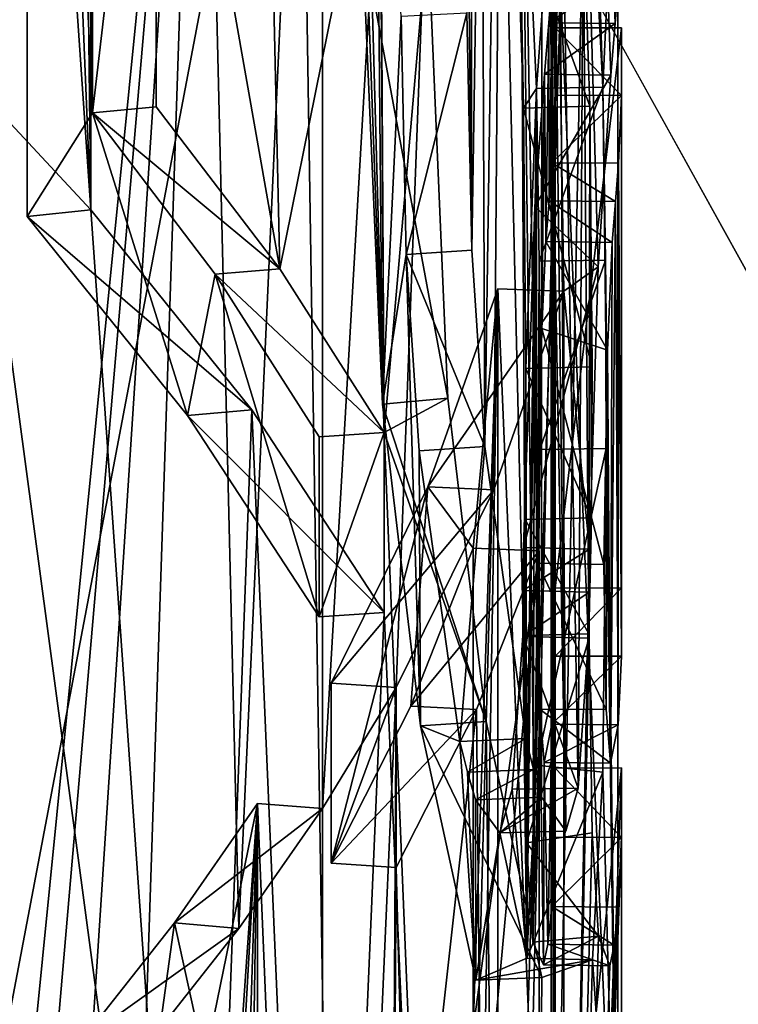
# Model space of a CAD drawing. Header units: millimetres. Extents: x -128 to 128, y 0 to 228.
# Tile 226 of 233: x 7.137 to 7.57, y 198.213 to 198.806. Entities that reach past the tile are written whole.
import ezdxf

# ---------------------------------------------------------------- set-up
doc = ezdxf.new("R2010")
doc.units = ezdxf.units.MM
doc.header["$LTSCALE"] = 65.185185
for name, color, linetype in [('101', 7, 'CONTINUOUS'), ('106', 7, 'CONTINUOUS'), ('111', 7, 'CONTINUOUS'), ('121', 7, 'CONTINUOUS'), ('1531', 7, 'CONTINUOUS'), ('1533', 7, 'CONTINUOUS'), ('1535', 7, 'CONTINUOUS'), ('1536', 7, 'CONTINUOUS'), ('1537', 7, 'CONTINUOUS'), ('1538', 7, 'CONTINUOUS'), ('1539', 7, 'CONTINUOUS'), ('1542', 7, 'CONTINUOUS'), ('1543', 7, 'CONTINUOUS'), ('1544', 7, 'CONTINUOUS'), ('1545', 7, 'CONTINUOUS'), ('1547', 7, 'CONTINUOUS'), ('1548', 7, 'CONTINUOUS'), ('1549', 7, 'CONTINUOUS'), ('1550', 7, 'CONTINUOUS'), ('1551', 7, 'CONTINUOUS'), ('1556', 7, 'CONTINUOUS'), ('1557', 7, 'CONTINUOUS'), ('1558', 7, 'CONTINUOUS'), ('1559', 7, 'CONTINUOUS'), ('1560', 7, 'CONTINUOUS'), ('1561', 7, 'CONTINUOUS'), ('1562', 7, 'CONTINUOUS'), ('1563', 7, 'CONTINUOUS'), ('1564', 7, 'CONTINUOUS'), ('1566', 7, 'CONTINUOUS'), ('1569', 7, 'CONTINUOUS'), ('1571', 7, 'CONTINUOUS'), ('1572', 7, 'CONTINUOUS'), ('1573', 7, 'CONTINUOUS'), ('1575', 7, 'CONTINUOUS'), ('1578', 7, 'CONTINUOUS'), ('1580', 7, 'CONTINUOUS'), ('1582', 7, 'CONTINUOUS'), ('1583', 7, 'CONTINUOUS'), ('1586', 7, 'CONTINUOUS'), ('1588', 7, 'CONTINUOUS'), ('1598', 7, 'CONTINUOUS'), ('1602', 7, 'CONTINUOUS'), ('1608', 7, 'CONTINUOUS'), ('1634', 7, 'CONTINUOUS'), ('1637', 7, 'CONTINUOUS'), ('239', 7, 'CONTINUOUS'), ('98', 7, 'CONTINUOUS')]:
    doc.layers.add(name, color=color, linetype=linetype)

msp = doc.modelspace()

# ---------------------------------------------------------------- linework, layer by layer
at = {"layer": '101', "linetype": 'CONTINUOUS'}
for points in [[(7.5, 199.9805, 2.28361), (6.49519, 198.54544, 5.74816), (7.5, 209.72153, 8.79513), (7.5, 199.9805, 2.28361)], [(7.5, 209.72153, 8.79513), (6.49519, 198.54544, 5.74816), (6.49519, 207.06884, 11.44574), (7.5, 209.72153, 8.79513)], [(6.49519, 201.41557, -1.18093), (7.13292, 188.5, -2.31763), (7.5, 199.9805, 2.28361), (6.49519, 201.41557, -1.18093)], [(7.5, 199.9805, 2.28361), (7.13292, 188.5, 2.31763), (6.49519, 198.54544, 5.74816), (7.5, 199.9805, 2.28361)], [(7.13292, 188.5, -2.31763), (7.13292, 188.5, 2.31763), (7.5, 199.9805, 2.28361), (7.13292, 188.5, -2.31763)]]:
    msp.add_3dface(points, dxfattribs=at)
at = {"layer": '106', "linetype": 'CONTINUOUS'}
for points in [[(4.5, 203.73195, 119.23276), (7.79423, 205.99161, 121.62982), (5.29007, 196.2703, 124.4234), (4.5, 203.73195, 119.23276)], [(5.29007, 196.2703, 124.4234), (7.79423, 205.99161, 121.62982), (8.55951, 197.80939, 128.65202), (5.29007, 196.2703, 124.4234)]]:
    msp.add_3dface(points, dxfattribs=at)
at = {"layer": '111', "linetype": 'CONTINUOUS'}
for points in [[(5.29007, 201.25091, 138.10749), (5.2898, 190.99037, 141.84223), (8.55971, 189.451, 137.61285), (5.29007, 201.25091, 138.10749)], [(8.55951, 199.71181, 133.87887), (5.29007, 201.25091, 138.10749), (8.55971, 189.451, 137.61285), (8.55951, 199.71181, 133.87887)]]:
    msp.add_3dface(points, dxfattribs=at)
at = {"layer": '121', "linetype": 'CONTINUOUS'}
for points in [[(4.38949, 204.7799, 135.87159), (7.23517, 203.54538, 132.47977), (4.55534, 196.33489, 138.8206), (4.38949, 204.7799, 135.87159)], [(4.55534, 196.33489, 138.8206), (7.23517, 203.54538, 132.47977), (7.37069, 195.00956, 135.17929), (4.55534, 196.33489, 138.8206)], [(7.23517, 203.54538, 132.47977), (7.53593, 201.97671, 128.16988), (7.37069, 195.00956, 135.17929), (7.23517, 203.54538, 132.47977)], [(7.53593, 201.97671, 128.16988), (5.18613, 200.62568, 124.45797), (7.37069, 193.37136, 130.67839), (7.53593, 201.97671, 128.16988)], [(7.37069, 195.00956, 135.17929), (7.53593, 201.97671, 128.16988), (7.37069, 193.37136, 130.67839), (7.37069, 195.00956, 135.17929)], [(7.37069, 193.37136, 130.67839), (5.18613, 200.62568, 124.45797), (4.55534, 192.04604, 127.03708), (7.37069, 193.37136, 130.67839)]]:
    msp.add_3dface(points, dxfattribs=at)
at = {"layer": '1531', "color": 9, "linetype": 'CONTINUOUS'}
for points in [[(7.2939, 198.6559, 133.16175), (7.21963, 198.7535, 133.42989), (7.18113, 198.74979, 133.41971), (7.2939, 198.6559, 133.16175)], [(7.255, 198.65272, 133.153), (7.2939, 198.6559, 133.16175), (7.18113, 198.74979, 133.41971), (7.255, 198.65272, 133.153)], [(7.3569, 198.55739, 132.89108), (7.2939, 198.6559, 133.16175), (7.255, 198.65272, 133.153), (7.3569, 198.55739, 132.89108)], [(7.31766, 198.55473, 132.88377), (7.3569, 198.55739, 132.89108), (7.255, 198.65272, 133.153), (7.31766, 198.55473, 132.88377)]]:
    msp.add_3dface(points, dxfattribs=at)
at = {"layer": '1533', "color": 9, "linetype": 'CONTINUOUS'}
for points in [[(7.21963, 198.7535, 133.42989), (7.21963, 199.07878, 133.31149), (7.18113, 198.74979, 133.41971), (7.21963, 198.7535, 133.42989)], [(7.18113, 198.74979, 133.41971), (7.21963, 199.07878, 133.31149), (7.18113, 199.07507, 133.30131), (7.18113, 198.74979, 133.41971)]]:
    msp.add_3dface(points, dxfattribs=at)
at = {"layer": '1535', "color": 9, "linetype": 'CONTINUOUS'}
for points in [[(7.14187, 199.62712, 133.24369), (7.18113, 198.74979, 133.41971), (7.18113, 199.07507, 133.30131), (7.14187, 199.62712, 133.24369)], [(7.18113, 198.74979, 133.41971), (7.14187, 199.62712, 133.24369), (7.14187, 198.68742, 133.58571), (7.18113, 198.74979, 133.41971)], [(7.23835, 198.56759, 133.25648), (7.18113, 198.74979, 133.41971), (7.14187, 198.68742, 133.58571), (7.23835, 198.56759, 133.25648)], [(7.255, 198.65272, 133.153), (7.18113, 198.74979, 133.41971), (7.23835, 198.56759, 133.25648), (7.255, 198.65272, 133.153)], [(7.31766, 198.4463, 132.92323), (7.255, 198.65272, 133.153), (7.23835, 198.56759, 133.25648), (7.31766, 198.4463, 132.92323)], [(7.31766, 198.55473, 132.88377), (7.255, 198.65272, 133.153), (7.31766, 198.4463, 132.92323), (7.31766, 198.55473, 132.88377)]]:
    msp.add_3dface(points, dxfattribs=at)
at = {"layer": '1536', "color": 9, "linetype": 'CONTINUOUS'}
for points in [[(7.18016, 199.63107, 133.25455), (7.18016, 198.69138, 133.59657), (7.14187, 199.62712, 133.24369), (7.18016, 199.63107, 133.25455)], [(7.14187, 199.62712, 133.24369), (7.18016, 198.69138, 133.59657), (7.14187, 198.68742, 133.58571), (7.14187, 199.62712, 133.24369)]]:
    msp.add_3dface(points, dxfattribs=at)
at = {"layer": '1537', "color": 9, "linetype": 'CONTINUOUS'}
for points in [[(7.3569, 198.44896, 132.93054), (7.3569, 198.55739, 132.89108), (7.31766, 198.4463, 132.92323), (7.3569, 198.44896, 132.93054)], [(7.3569, 198.55739, 132.89108), (7.31766, 198.55473, 132.88377), (7.31766, 198.4463, 132.92323), (7.3569, 198.55739, 132.89108)]]:
    msp.add_3dface(points, dxfattribs=at)
at = {"layer": '1538', "color": 9, "linetype": 'CONTINUOUS'}
for points in [[(7.18016, 198.69138, 133.59657), (7.27716, 198.5709, 133.26558), (7.14187, 198.68742, 133.58571), (7.18016, 198.69138, 133.59657)], [(7.27716, 198.5709, 133.26558), (7.23835, 198.56759, 133.25648), (7.14187, 198.68742, 133.58571), (7.27716, 198.5709, 133.26558)], [(7.27716, 198.5709, 133.26558), (7.3569, 198.44896, 132.93054), (7.23835, 198.56759, 133.25648), (7.27716, 198.5709, 133.26558)], [(7.3569, 198.44896, 132.93054), (7.31766, 198.4463, 132.92323), (7.23835, 198.56759, 133.25648), (7.3569, 198.44896, 132.93054)]]:
    msp.add_3dface(points, dxfattribs=at)
at = {"layer": '1539', "color": 9, "linetype": 'CONTINUOUS'}
for points in [[(7.38301, 198.85898, 132.63382), (7.39514, 198.57807, 132.66186), (7.34364, 198.85658, 132.62721), (7.38301, 198.85898, 132.63382)], [(7.34364, 198.85658, 132.62721), (7.39514, 198.57807, 132.66186), (7.35581, 198.57444, 132.65537), (7.34364, 198.85658, 132.62721)], [(7.39514, 198.57807, 132.66186), (7.41815, 198.38328, 132.57868), (7.35581, 198.57444, 132.65537), (7.39514, 198.57807, 132.66186)], [(7.35581, 198.57444, 132.65537), (7.41815, 198.38328, 132.57868), (7.37869, 198.38067, 132.57268), (7.35581, 198.57444, 132.65537)], [(7.41815, 198.38328, 132.57868), (7.45165, 198.22901, 132.36371), (7.37869, 198.38067, 132.57268), (7.41815, 198.38328, 132.57868)], [(7.45165, 198.22901, 132.36371), (7.41191, 198.22746, 132.35945), (7.37869, 198.38067, 132.57268), (7.45165, 198.22901, 132.36371)]]:
    msp.add_3dface(points, dxfattribs=at)
at = {"layer": '1542', "color": 9, "linetype": 'CONTINUOUS'}
for points in [[(7.48841, 198.3527, 131.85752), (7.49049, 198.54773, 131.74469), (7.4486, 198.35702, 131.85106), (7.48841, 198.3527, 131.85752)], [(7.49049, 198.54773, 131.74469), (7.45054, 198.54704, 131.74279), (7.4486, 198.35702, 131.85106), (7.49049, 198.54773, 131.74469)], [(7.4426, 198.24074, 131.99654), (7.48841, 198.3527, 131.85752), (7.4486, 198.35702, 131.85106), (7.4426, 198.24074, 131.99654)], [(7.4823, 198.23974, 132.00308), (7.48841, 198.3527, 131.85752), (7.4426, 198.24074, 131.99654), (7.4823, 198.23974, 132.00308)], [(7.41191, 198.22746, 132.35945), (7.4823, 198.23974, 132.00308), (7.4426, 198.24074, 131.99654), (7.41191, 198.22746, 132.35945)], [(7.45165, 198.22901, 132.36371), (7.4823, 198.23974, 132.00308), (7.41191, 198.22746, 132.35945), (7.45165, 198.22901, 132.36371)]]:
    msp.add_3dface(points, dxfattribs=at)
at = {"layer": '1543', "color": 9, "linetype": 'CONTINUOUS'}
for points in [[(7.44859, 198.76448, 131.70298), (7.4719, 199.08468, 131.83774), (7.43493, 199.05566, 131.80838), (7.44859, 198.76448, 131.70298)], [(7.48853, 198.76524, 131.70506), (7.4719, 199.08468, 131.83774), (7.44859, 198.76448, 131.70298), (7.48853, 198.76524, 131.70506)]]:
    msp.add_3dface(points, dxfattribs=at)
at = {"layer": '1544', "color": 9, "linetype": 'CONTINUOUS'}
for points in [[(7.48853, 198.76524, 131.70506), (7.44859, 198.76448, 131.70298), (7.45004, 198.66055, 131.71203), (7.48853, 198.76524, 131.70506)], [(7.48998, 198.66119, 131.71398), (7.48853, 198.76524, 131.70506), (7.45004, 198.66055, 131.71203), (7.48998, 198.66119, 131.71398)], [(7.45054, 198.54704, 131.74279), (7.48998, 198.66119, 131.71398), (7.45004, 198.66055, 131.71203), (7.45054, 198.54704, 131.74279)], [(7.49049, 198.54773, 131.74469), (7.48998, 198.66119, 131.71398), (7.45054, 198.54704, 131.74279), (7.49049, 198.54773, 131.74469)]]:
    msp.add_3dface(points, dxfattribs=at)
at = {"layer": '1545', "color": 9, "linetype": 'CONTINUOUS'}
for points in [[(7.48055, 198.75389, 131.84229), (7.43668, 198.87454, 131.85126), (7.47653, 198.87604, 131.85435), (7.48055, 198.75389, 131.84229)], [(7.44066, 198.7527, 131.8396), (7.43668, 198.87454, 131.85126), (7.48055, 198.75389, 131.84229), (7.44066, 198.7527, 131.8396)], [(7.48207, 198.59682, 131.87662), (7.44066, 198.7527, 131.8396), (7.48055, 198.75389, 131.84229), (7.48207, 198.59682, 131.87662)], [(7.44217, 198.59587, 131.87403), (7.44066, 198.7527, 131.8396), (7.48207, 198.59682, 131.87662), (7.44217, 198.59587, 131.87403)]]:
    msp.add_3dface(points, dxfattribs=at)
at = {"layer": '1547', "color": 9, "linetype": 'CONTINUOUS'}
for points in [[(7.43391, 198.34259, 132.08098), (7.44021, 198.435, 131.96186), (7.47366, 198.34304, 132.08572), (7.43391, 198.34259, 132.08098)], [(7.44021, 198.435, 131.96186), (7.4801, 198.43599, 131.9646), (7.47366, 198.34304, 132.08572), (7.44021, 198.435, 131.96186)], [(7.42649, 198.3162, 132.17882), (7.43391, 198.34259, 132.08098), (7.47366, 198.34304, 132.08572), (7.42649, 198.3162, 132.17882)], [(7.46615, 198.31732, 132.18428), (7.42649, 198.3162, 132.17882), (7.47366, 198.34304, 132.08572), (7.46615, 198.31732, 132.18428)], [(7.41184, 198.33609, 132.32055), (7.42649, 198.3162, 132.17882), (7.45158, 198.33764, 132.32481), (7.41184, 198.33609, 132.32055)], [(7.45158, 198.33764, 132.32481), (7.42649, 198.3162, 132.17882), (7.46615, 198.31732, 132.18428), (7.45158, 198.33764, 132.32481)]]:
    msp.add_3dface(points, dxfattribs=at)
at = {"layer": '1548', "color": 9, "linetype": 'CONTINUOUS'}
for points in [[(7.44217, 198.59587, 131.87403), (7.48207, 198.59682, 131.87662), (7.48156, 198.50584, 131.91748), (7.44217, 198.59587, 131.87403)], [(7.44217, 198.59587, 131.87403), (7.48156, 198.50584, 131.91748), (7.44166, 198.50494, 131.91481), (7.44217, 198.59587, 131.87403)], [(7.4801, 198.43599, 131.9646), (7.44021, 198.435, 131.96186), (7.44166, 198.50494, 131.91481), (7.4801, 198.43599, 131.9646)], [(7.48156, 198.50584, 131.91748), (7.4801, 198.43599, 131.9646), (7.44166, 198.50494, 131.91481), (7.48156, 198.50584, 131.91748)]]:
    msp.add_3dface(points, dxfattribs=at)
at = {"layer": '1549', "color": 9, "linetype": 'CONTINUOUS'}
for points in [[(7.34364, 198.85658, 132.62721), (7.35581, 198.57444, 132.65537), (7.35109, 199.0738, 132.50304), (7.34364, 198.85658, 132.62721)], [(7.35109, 199.0738, 132.50304), (7.35581, 198.57444, 132.65537), (7.36702, 198.80777, 132.49779), (7.35109, 199.0738, 132.50304)], [(7.44859, 198.76448, 131.70298), (7.43493, 199.05566, 131.80838), (7.44066, 198.7527, 131.8396), (7.44859, 198.76448, 131.70298)], [(7.43493, 199.05566, 131.80838), (7.43668, 198.87454, 131.85126), (7.44066, 198.7527, 131.8396), (7.43493, 199.05566, 131.80838)], [(7.36702, 198.80777, 132.49779), (7.35581, 198.57444, 132.65537), (7.37003, 198.66451, 132.52968), (7.36702, 198.80777, 132.49779)], [(7.44859, 198.76448, 131.70298), (7.44066, 198.7527, 131.8396), (7.44217, 198.59587, 131.87403), (7.44859, 198.76448, 131.70298)], [(7.4426, 198.24074, 131.99654), (7.44859, 198.76448, 131.70298), (7.44217, 198.59587, 131.87403), (7.4426, 198.24074, 131.99654)], [(7.4426, 198.24074, 131.99654), (7.4486, 198.35702, 131.85106), (7.44859, 198.76448, 131.70298), (7.4426, 198.24074, 131.99654)], [(7.44859, 198.76448, 131.70298), (7.4486, 198.35702, 131.85106), (7.45004, 198.66055, 131.71203), (7.44859, 198.76448, 131.70298)], [(7.35581, 198.57444, 132.65537), (7.37869, 198.38067, 132.57268), (7.37003, 198.66451, 132.52968), (7.35581, 198.57444, 132.65537)], [(7.37003, 198.66451, 132.52968), (7.37869, 198.38067, 132.57268), (7.37793, 198.54634, 132.51776), (7.37003, 198.66451, 132.52968)], [(7.4486, 198.35702, 131.85106), (7.45054, 198.54704, 131.74279), (7.45004, 198.66055, 131.71203), (7.4486, 198.35702, 131.85106)], [(7.4426, 198.24074, 131.99654), (7.44217, 198.59587, 131.87403), (7.44166, 198.50494, 131.91481), (7.4426, 198.24074, 131.99654)], [(7.37869, 198.38067, 132.57268), (7.40243, 198.3713, 132.3915), (7.37793, 198.54634, 132.51776), (7.37869, 198.38067, 132.57268)], [(7.44021, 198.435, 131.96186), (7.4426, 198.24074, 131.99654), (7.44166, 198.50494, 131.91481), (7.44021, 198.435, 131.96186)], [(7.4426, 198.24074, 131.99654), (7.44021, 198.435, 131.96186), (7.43391, 198.34259, 132.08098), (7.4426, 198.24074, 131.99654)], [(7.37869, 198.38067, 132.57268), (7.41191, 198.22746, 132.35945), (7.40243, 198.3713, 132.3915), (7.37869, 198.38067, 132.57268)], [(7.40243, 198.3713, 132.3915), (7.41191, 198.22746, 132.35945), (7.40696, 198.3528, 132.3589), (7.40243, 198.3713, 132.3915)], [(7.41191, 198.22746, 132.35945), (7.41184, 198.33609, 132.32055), (7.40696, 198.3528, 132.3589), (7.41191, 198.22746, 132.35945)], [(7.4426, 198.24074, 131.99654), (7.43391, 198.34259, 132.08098), (7.42649, 198.3162, 132.17882), (7.4426, 198.24074, 131.99654)], [(7.41191, 198.22746, 132.35945), (7.42649, 198.3162, 132.17882), (7.41184, 198.33609, 132.32055), (7.41191, 198.22746, 132.35945)], [(7.41191, 198.22746, 132.35945), (7.4426, 198.24074, 131.99654), (7.42649, 198.3162, 132.17882), (7.41191, 198.22746, 132.35945)]]:
    msp.add_3dface(points, dxfattribs=at)
at = {"layer": '1550', "color": 9, "linetype": 'CONTINUOUS'}
for points in [[(7.49809, 198.8321, 131.0594), (7.4581, 198.83241, 131.06024), (7.45595, 198.80406, 130.98822), (7.49809, 198.8321, 131.0594)], [(7.49593, 198.80363, 130.98703), (7.49809, 198.8321, 131.0594), (7.45595, 198.80406, 130.98822), (7.49593, 198.80363, 130.98703)], [(7.45332, 198.77316, 130.92498), (7.49593, 198.80363, 130.98703), (7.45595, 198.80406, 130.98822), (7.45332, 198.77316, 130.92498)], [(7.49328, 198.77258, 130.92339), (7.49593, 198.80363, 130.98703), (7.45332, 198.77316, 130.92498), (7.49328, 198.77258, 130.92339)]]:
    msp.add_3dface(points, dxfattribs=at)
at = {"layer": '1551', "color": 9, "linetype": 'CONTINUOUS'}
for points in [[(7.43802, 199.10507, 132.16401), (7.42519, 199.08754, 132.2709), (7.44212, 198.37299, 132.39616), (7.43802, 199.10507, 132.16401)], [(7.45158, 198.33764, 132.32481), (7.45181, 199.08389, 132.05108), (7.43802, 199.10507, 132.16401), (7.45158, 198.33764, 132.32481)], [(7.45158, 198.33764, 132.32481), (7.43802, 199.10507, 132.16401), (7.44667, 198.35442, 132.36336), (7.45158, 198.33764, 132.32481)], [(7.44667, 198.35442, 132.36336), (7.43802, 199.10507, 132.16401), (7.44212, 198.37299, 132.39616), (7.44667, 198.35442, 132.36336)], [(7.42519, 199.08754, 132.2709), (7.41548, 199.04107, 132.35818), (7.41744, 198.54891, 132.52348), (7.42519, 199.08754, 132.2709)], [(7.44212, 198.37299, 132.39616), (7.42519, 199.08754, 132.2709), (7.41744, 198.54891, 132.52348), (7.44212, 198.37299, 132.39616)], [(7.45181, 199.08389, 132.05108), (7.45158, 198.33764, 132.32481), (7.46615, 198.31732, 132.18428), (7.45181, 199.08389, 132.05108)], [(7.45714, 199.06418, 132.00703), (7.45181, 199.08389, 132.05108), (7.46615, 198.31732, 132.18428), (7.45714, 199.06418, 132.00703)], [(7.4615, 199.0418, 131.97078), (7.45714, 199.06418, 132.00703), (7.46615, 198.31732, 132.18428), (7.4615, 199.0418, 131.97078)], [(7.41548, 199.04107, 132.35818), (7.40907, 198.95475, 132.43387), (7.40952, 198.66716, 132.53547), (7.41548, 199.04107, 132.35818)], [(7.41744, 198.54891, 132.52348), (7.41548, 199.04107, 132.35818), (7.40952, 198.66716, 132.53547), (7.41744, 198.54891, 132.52348)], [(7.47653, 198.87604, 131.85435), (7.4615, 199.0418, 131.97078), (7.47366, 198.34304, 132.08572), (7.47653, 198.87604, 131.85435)], [(7.4615, 199.0418, 131.97078), (7.46615, 198.31732, 132.18428), (7.47366, 198.34304, 132.08572), (7.4615, 199.0418, 131.97078)], [(7.40907, 198.95475, 132.43387), (7.4072, 198.89025, 132.4699), (7.40952, 198.66716, 132.53547), (7.40907, 198.95475, 132.43387)], [(7.4072, 198.89025, 132.4699), (7.40652, 198.80992, 132.50371), (7.40952, 198.66716, 132.53547), (7.4072, 198.89025, 132.4699)], [(7.4801, 198.43599, 131.9646), (7.47653, 198.87604, 131.85435), (7.47366, 198.34304, 132.08572), (7.4801, 198.43599, 131.9646)], [(7.48055, 198.75389, 131.84229), (7.47653, 198.87604, 131.85435), (7.4801, 198.43599, 131.9646), (7.48055, 198.75389, 131.84229)], [(7.48055, 198.75389, 131.84229), (7.4801, 198.43599, 131.9646), (7.48156, 198.50584, 131.91748), (7.48055, 198.75389, 131.84229)], [(7.48207, 198.59682, 131.87662), (7.48055, 198.75389, 131.84229), (7.48156, 198.50584, 131.91748), (7.48207, 198.59682, 131.87662)]]:
    msp.add_3dface(points, dxfattribs=at)
at = {"layer": '1556', "color": 9, "linetype": 'CONTINUOUS'}
for points in [[(7.36702, 198.80777, 132.49779), (7.37003, 198.66451, 132.52968), (7.40652, 198.80992, 132.50371), (7.36702, 198.80777, 132.49779)], [(7.40652, 198.80992, 132.50371), (7.37003, 198.66451, 132.52968), (7.40952, 198.66716, 132.53547), (7.40652, 198.80992, 132.50371)], [(7.37003, 198.66451, 132.52968), (7.41744, 198.54891, 132.52348), (7.40952, 198.66716, 132.53547), (7.37003, 198.66451, 132.52968)], [(7.37003, 198.66451, 132.52968), (7.37793, 198.54634, 132.51776), (7.41744, 198.54891, 132.52348), (7.37003, 198.66451, 132.52968)], [(7.37793, 198.54634, 132.51776), (7.40243, 198.3713, 132.3915), (7.41744, 198.54891, 132.52348), (7.37793, 198.54634, 132.51776)], [(7.40243, 198.3713, 132.3915), (7.44212, 198.37299, 132.39616), (7.41744, 198.54891, 132.52348), (7.40243, 198.3713, 132.3915)]]:
    msp.add_3dface(points, dxfattribs=at)
at = {"layer": '1557', "color": 9, "linetype": 'CONTINUOUS'}
for points in [[(7.40243, 198.3713, 132.3915), (7.40696, 198.3528, 132.3589), (7.44212, 198.37299, 132.39616), (7.40243, 198.3713, 132.3915)], [(7.40696, 198.3528, 132.3589), (7.44667, 198.35442, 132.36336), (7.44212, 198.37299, 132.39616), (7.40696, 198.3528, 132.3589)], [(7.40696, 198.3528, 132.3589), (7.41184, 198.33609, 132.32055), (7.44667, 198.35442, 132.36336), (7.40696, 198.3528, 132.3589)], [(7.41184, 198.33609, 132.32055), (7.45158, 198.33764, 132.32481), (7.44667, 198.35442, 132.36336), (7.41184, 198.33609, 132.32055)]]:
    msp.add_3dface(points, dxfattribs=at)
at = {"layer": '1558', "color": 9, "linetype": 'CONTINUOUS'}
for points in [[(7.49978, 197.96982, 131.61411), (7.49978, 198.35533, 131.4738), (7.45978, 197.96972, 131.61383), (7.49978, 197.96982, 131.61411)], [(7.49978, 198.35533, 131.4738), (7.45978, 198.35523, 131.47351), (7.45978, 197.96972, 131.61383), (7.49978, 198.35533, 131.4738)]]:
    msp.add_3dface(points, dxfattribs=at)
at = {"layer": '1559', "color": 9, "linetype": 'CONTINUOUS'}
for points in [[(7.45978, 198.35523, 131.47351), (7.49972, 198.31344, 131.35869), (7.45972, 198.31356, 131.35902), (7.45978, 198.35523, 131.47351)], [(7.49978, 198.35533, 131.4738), (7.49972, 198.31344, 131.35869), (7.45978, 198.35523, 131.47351), (7.49978, 198.35533, 131.4738)], [(7.49972, 198.31344, 131.35869), (7.45766, 198.27189, 131.24454), (7.45972, 198.31356, 131.35902), (7.49972, 198.31344, 131.35869)], [(7.49972, 198.31344, 131.35869), (7.49765, 198.27155, 131.2436), (7.45766, 198.27189, 131.24454), (7.49972, 198.31344, 131.35869)]]:
    msp.add_3dface(points, dxfattribs=at)
at = {"layer": '1560', "color": 9, "linetype": 'CONTINUOUS'}
for points in [[(7.49328, 198.77258, 130.92339), (7.45332, 198.77316, 130.92498), (7.44758, 198.69333, 130.83201), (7.49328, 198.77258, 130.92339)], [(7.48561, 198.65718, 130.80884), (7.49328, 198.77258, 130.92339), (7.44758, 198.69333, 130.83201), (7.48561, 198.65718, 130.80884)], [(7.4406, 198.48797, 130.7925), (7.48561, 198.65718, 130.80884), (7.44758, 198.69333, 130.83201), (7.4406, 198.48797, 130.7925)], [(7.48049, 198.48699, 130.78979), (7.48561, 198.65718, 130.80884), (7.4406, 198.48797, 130.7925), (7.48049, 198.48699, 130.78979)]]:
    msp.add_3dface(points, dxfattribs=at)
at = {"layer": '1561', "color": 9, "linetype": 'CONTINUOUS'}
for points in [[(7.48049, 198.48699, 130.78979), (7.4406, 198.48797, 130.7925), (7.44038, 198.46211, 130.79868), (7.48049, 198.48699, 130.78979)], [(7.48027, 198.46112, 130.79596), (7.48049, 198.48699, 130.78979), (7.44038, 198.46211, 130.79868), (7.48027, 198.46112, 130.79596)], [(7.44028, 198.43446, 130.80737), (7.48027, 198.46112, 130.79596), (7.44038, 198.46211, 130.79868), (7.44028, 198.43446, 130.80737)], [(7.48018, 198.43346, 130.80464), (7.48027, 198.46112, 130.79596), (7.44028, 198.43446, 130.80737), (7.48018, 198.43346, 130.80464)]]:
    msp.add_3dface(points, dxfattribs=at)
at = {"layer": '1562', "color": 9, "linetype": 'CONTINUOUS'}
for points in [[(7.48018, 198.43346, 130.80464), (7.44028, 198.43446, 130.80737), (7.44241, 198.31015, 130.88456), (7.48018, 198.43346, 130.80464)], [(7.48204, 198.31617, 130.87521), (7.48018, 198.43346, 130.80464), (7.44241, 198.31015, 130.88456), (7.48204, 198.31617, 130.87521)], [(7.48583, 198.25393, 130.95943), (7.48204, 198.31617, 130.87521), (7.44241, 198.31015, 130.88456), (7.48583, 198.25393, 130.95943)], [(7.44638, 198.25032, 130.97166), (7.48583, 198.25393, 130.95943), (7.44241, 198.31015, 130.88456), (7.44638, 198.25032, 130.97166)], [(7.45276, 198.23681, 131.10647), (7.48583, 198.25393, 130.95943), (7.44638, 198.25032, 130.97166), (7.45276, 198.23681, 131.10647)], [(7.49272, 198.23621, 131.10481), (7.48583, 198.25393, 130.95943), (7.45276, 198.23681, 131.10647), (7.49272, 198.23621, 131.10481)]]:
    msp.add_3dface(points, dxfattribs=at)
at = {"layer": '1563', "color": 9, "linetype": 'CONTINUOUS'}
for points in [[(7.45766, 198.27189, 131.24454), (7.49532, 198.2486, 131.17002), (7.45535, 198.24909, 131.17135), (7.45766, 198.27189, 131.24454)], [(7.49765, 198.27155, 131.2436), (7.49532, 198.2486, 131.17002), (7.45766, 198.27189, 131.24454), (7.49765, 198.27155, 131.2436)], [(7.49272, 198.23621, 131.10481), (7.45276, 198.23681, 131.10647), (7.45535, 198.24909, 131.17135), (7.49272, 198.23621, 131.10481)], [(7.49532, 198.2486, 131.17002), (7.49272, 198.23621, 131.10481), (7.45535, 198.24909, 131.17135), (7.49532, 198.2486, 131.17002)]]:
    msp.add_3dface(points, dxfattribs=at)
at = {"layer": '1564', "color": 9, "linetype": 'CONTINUOUS'}
for points in [[(7.45999, 198.89489, 131.23193), (7.4574, 198.95738, 131.4036), (7.45978, 198.80098, 131.31127), (7.45999, 198.89489, 131.23193)], [(7.45978, 198.35523, 131.47351), (7.4574, 198.95738, 131.4036), (7.45978, 197.96972, 131.61383), (7.45978, 198.35523, 131.47351)], [(7.4574, 198.95738, 131.4036), (7.45978, 198.35523, 131.47351), (7.45978, 198.46366, 131.43405), (7.4574, 198.95738, 131.4036)], [(7.45978, 197.96972, 131.61383), (7.4574, 198.95738, 131.4036), (7.45892, 197.9937, 131.67973), (7.45978, 197.96972, 131.61383)], [(7.45892, 197.9937, 131.67973), (7.4574, 198.95738, 131.4036), (7.4574, 198.01768, 131.74562), (7.45892, 197.9937, 131.67973)], [(7.4574, 198.95738, 131.4036), (7.45978, 198.46366, 131.43405), (7.45978, 198.80098, 131.31127), (7.4574, 198.95738, 131.4036)], [(7.4581, 198.83241, 131.06024), (7.45999, 198.89489, 131.23193), (7.45974, 198.76037, 131.19968), (7.4581, 198.83241, 131.06024)], [(7.45974, 198.76037, 131.19968), (7.45999, 198.89489, 131.23193), (7.45978, 198.80098, 131.31127), (7.45974, 198.76037, 131.19968)], [(7.45595, 198.80406, 130.98822), (7.4581, 198.83241, 131.06024), (7.45604, 198.69691, 131.0301), (7.45595, 198.80406, 130.98822)], [(7.45604, 198.69691, 131.0301), (7.4581, 198.83241, 131.06024), (7.45781, 198.71976, 131.0881), (7.45604, 198.69691, 131.0301)], [(7.45781, 198.71976, 131.0881), (7.4581, 198.83241, 131.06024), (7.45974, 198.76037, 131.19968), (7.45781, 198.71976, 131.0881)], [(7.45332, 198.77316, 130.92498), (7.45595, 198.80406, 130.98822), (7.45416, 198.67231, 130.98351), (7.45332, 198.77316, 130.92498)], [(7.45416, 198.67231, 130.98351), (7.45595, 198.80406, 130.98822), (7.45604, 198.69691, 131.0301), (7.45416, 198.67231, 130.98351)], [(7.44758, 198.69333, 130.83201), (7.45332, 198.77316, 130.92498), (7.44916, 198.47857, 130.94029), (7.44758, 198.69333, 130.83201)], [(7.44916, 198.47857, 130.94029), (7.45332, 198.77316, 130.92498), (7.45165, 198.61993, 130.94112), (7.44916, 198.47857, 130.94029)], [(7.45165, 198.61993, 130.94112), (7.45332, 198.77316, 130.92498), (7.45416, 198.67231, 130.98351), (7.45165, 198.61993, 130.94112)], [(7.4406, 198.48797, 130.7925), (7.44758, 198.69333, 130.83201), (7.44241, 198.31015, 130.88456), (7.4406, 198.48797, 130.7925)], [(7.44758, 198.69333, 130.83201), (7.44638, 198.25032, 130.97166), (7.44241, 198.31015, 130.88456), (7.44758, 198.69333, 130.83201)], [(7.44638, 198.25032, 130.97166), (7.44758, 198.69333, 130.83201), (7.44916, 198.47857, 130.94029), (7.44638, 198.25032, 130.97166)], [(7.4406, 198.48797, 130.7925), (7.44028, 198.43446, 130.80737), (7.44038, 198.46211, 130.79868), (7.4406, 198.48797, 130.7925)], [(7.44028, 198.43446, 130.80737), (7.4406, 198.48797, 130.7925), (7.44241, 198.31015, 130.88456), (7.44028, 198.43446, 130.80737)], [(7.45044, 198.39066, 130.99824), (7.44638, 198.25032, 130.97166), (7.44916, 198.47857, 130.94029), (7.45044, 198.39066, 130.99824)], [(7.45978, 198.35523, 131.47351), (7.45972, 198.31356, 131.35902), (7.45978, 198.46366, 131.43405), (7.45978, 198.35523, 131.47351)], [(7.45978, 198.46366, 131.43405), (7.45972, 198.31356, 131.35902), (7.45973, 198.42263, 131.32133), (7.45978, 198.46366, 131.43405)], [(7.45973, 198.42263, 131.32133), (7.45972, 198.31356, 131.35902), (7.45775, 198.38161, 131.20863), (7.45973, 198.42263, 131.32133)], [(7.45276, 198.23681, 131.10647), (7.44638, 198.25032, 130.97166), (7.45044, 198.39066, 130.99824), (7.45276, 198.23681, 131.10647)], [(7.45319, 198.35853, 131.07262), (7.45276, 198.23681, 131.10647), (7.45044, 198.39066, 130.99824), (7.45319, 198.35853, 131.07262)], [(7.45775, 198.38161, 131.20863), (7.45535, 198.24909, 131.17135), (7.45319, 198.35853, 131.07262), (7.45775, 198.38161, 131.20863)], [(7.45766, 198.27189, 131.24454), (7.45535, 198.24909, 131.17135), (7.45775, 198.38161, 131.20863), (7.45766, 198.27189, 131.24454)], [(7.45972, 198.31356, 131.35902), (7.45766, 198.27189, 131.24454), (7.45775, 198.38161, 131.20863), (7.45972, 198.31356, 131.35902)], [(7.45535, 198.24909, 131.17135), (7.45276, 198.23681, 131.10647), (7.45319, 198.35853, 131.07262), (7.45535, 198.24909, 131.17135)]]:
    msp.add_3dface(points, dxfattribs=at)
at = {"layer": '1566', "color": 9, "linetype": 'CONTINUOUS'}
for points in [[(7.49738, 198.95774, 131.40459), (7.49738, 198.01805, 131.74661), (7.4574, 198.95738, 131.4036), (7.49738, 198.95774, 131.40459)], [(7.4574, 198.95738, 131.4036), (7.49738, 198.01805, 131.74661), (7.4574, 198.01768, 131.74562), (7.4574, 198.95738, 131.4036)]]:
    msp.add_3dface(points, dxfattribs=at)
at = {"layer": '1569', "color": 9, "linetype": 'CONTINUOUS'}
for points in [[(7.45165, 198.61993, 130.94112), (7.45416, 198.67231, 130.98351), (7.49117, 198.6068, 130.93426), (7.45165, 198.61993, 130.94112)], [(7.49117, 198.6068, 130.93426), (7.45416, 198.67231, 130.98351), (7.49413, 198.67177, 130.98203), (7.49117, 198.6068, 130.93426)], [(7.44916, 198.47857, 130.94029), (7.45165, 198.61993, 130.94112), (7.4891, 198.47784, 130.93826), (7.44916, 198.47857, 130.94029)], [(7.4891, 198.47784, 130.93826), (7.45165, 198.61993, 130.94112), (7.49117, 198.6068, 130.93426), (7.4891, 198.47784, 130.93826)]]:
    msp.add_3dface(points, dxfattribs=at)
at = {"layer": '1571', "color": 9, "linetype": 'CONTINUOUS'}
for points in [[(7.45604, 198.69691, 131.0301), (7.45781, 198.71976, 131.0881), (7.49602, 198.69647, 131.02888), (7.45604, 198.69691, 131.0301)], [(7.49602, 198.69647, 131.02888), (7.45781, 198.71976, 131.0881), (7.4978, 198.71942, 131.08719), (7.49602, 198.69647, 131.02888)], [(7.45416, 198.67231, 130.98351), (7.45604, 198.69691, 131.0301), (7.49413, 198.67177, 130.98203), (7.45416, 198.67231, 130.98351)], [(7.49413, 198.67177, 130.98203), (7.45604, 198.69691, 131.0301), (7.49602, 198.69647, 131.02888), (7.49413, 198.67177, 130.98203)]]:
    msp.add_3dface(points, dxfattribs=at)
at = {"layer": '1572', "color": 9, "linetype": 'CONTINUOUS'}
for points in [[(7.45044, 198.39066, 130.99824), (7.44916, 198.47857, 130.94029), (7.49036, 198.39059, 130.99559), (7.45044, 198.39066, 130.99824)], [(7.44916, 198.47857, 130.94029), (7.4891, 198.47784, 130.93826), (7.49036, 198.39059, 130.99559), (7.44916, 198.47857, 130.94029)], [(7.45319, 198.35853, 131.07262), (7.45044, 198.39066, 130.99824), (7.49308, 198.35816, 131.06914), (7.45319, 198.35853, 131.07262)], [(7.49308, 198.35816, 131.06914), (7.45044, 198.39066, 130.99824), (7.49036, 198.39059, 130.99559), (7.49308, 198.35816, 131.06914)], [(7.45775, 198.38161, 131.20863), (7.45319, 198.35853, 131.07262), (7.49774, 198.38128, 131.20771), (7.45775, 198.38161, 131.20863)], [(7.49774, 198.38128, 131.20771), (7.45319, 198.35853, 131.07262), (7.49308, 198.35816, 131.06914), (7.49774, 198.38128, 131.20771)]]:
    msp.add_3dface(points, dxfattribs=at)
at = {"layer": '1573', "color": 9, "linetype": 'CONTINUOUS'}
for points in [[(7.45978, 198.46366, 131.43405), (7.45973, 198.42263, 131.32133), (7.49978, 198.46376, 131.43433), (7.45978, 198.46366, 131.43405)], [(7.49978, 198.46376, 131.43433), (7.45973, 198.42263, 131.32133), (7.49973, 198.42252, 131.32101), (7.49978, 198.46376, 131.43433)], [(7.45973, 198.42263, 131.32133), (7.45775, 198.38161, 131.20863), (7.49973, 198.42252, 131.32101), (7.45973, 198.42263, 131.32133)], [(7.45775, 198.38161, 131.20863), (7.49774, 198.38128, 131.20771), (7.49973, 198.42252, 131.32101), (7.45775, 198.38161, 131.20863)]]:
    msp.add_3dface(points, dxfattribs=at)
at = {"layer": '1575', "color": 9, "linetype": 'CONTINUOUS'}
for points in [[(7.45974, 198.76037, 131.19968), (7.45978, 198.80098, 131.31127), (7.49974, 198.76025, 131.19937), (7.45974, 198.76037, 131.19968)], [(7.49974, 198.76025, 131.19937), (7.45978, 198.80098, 131.31127), (7.49978, 198.80109, 131.31156), (7.49974, 198.76025, 131.19937)], [(7.45781, 198.71976, 131.0881), (7.45974, 198.76037, 131.19968), (7.49974, 198.76025, 131.19937), (7.45781, 198.71976, 131.0881)], [(7.4978, 198.71942, 131.08719), (7.45781, 198.71976, 131.0881), (7.49974, 198.76025, 131.19937), (7.4978, 198.71942, 131.08719)]]:
    msp.add_3dface(points, dxfattribs=at)
at = {"layer": '1578', "color": 9, "linetype": 'CONTINUOUS'}
for points in [[(7.49978, 198.46376, 131.43433), (7.49973, 198.42252, 131.32101), (7.49978, 198.80109, 131.31156), (7.49978, 198.46376, 131.43433)], [(7.49973, 198.42252, 131.32101), (7.49974, 198.76025, 131.19937), (7.49978, 198.80109, 131.31156), (7.49973, 198.42252, 131.32101)], [(7.49973, 198.42252, 131.32101), (7.4978, 198.71942, 131.08719), (7.49974, 198.76025, 131.19937), (7.49973, 198.42252, 131.32101)], [(7.49602, 198.69647, 131.02888), (7.4978, 198.71942, 131.08719), (7.49774, 198.38128, 131.20771), (7.49602, 198.69647, 131.02888)], [(7.49774, 198.38128, 131.20771), (7.4978, 198.71942, 131.08719), (7.49973, 198.42252, 131.32101), (7.49774, 198.38128, 131.20771)], [(7.49413, 198.67177, 130.98203), (7.49602, 198.69647, 131.02888), (7.49308, 198.35816, 131.06914), (7.49413, 198.67177, 130.98203)], [(7.49602, 198.69647, 131.02888), (7.49774, 198.38128, 131.20771), (7.49308, 198.35816, 131.06914), (7.49602, 198.69647, 131.02888)], [(7.49117, 198.6068, 130.93426), (7.49413, 198.67177, 130.98203), (7.49308, 198.35816, 131.06914), (7.49117, 198.6068, 130.93426)], [(7.4891, 198.47784, 130.93826), (7.49117, 198.6068, 130.93426), (7.49036, 198.39059, 130.99559), (7.4891, 198.47784, 130.93826)], [(7.49117, 198.6068, 130.93426), (7.49308, 198.35816, 131.06914), (7.49036, 198.39059, 130.99559), (7.49117, 198.6068, 130.93426)]]:
    msp.add_3dface(points, dxfattribs=at)
at = {"layer": '1580', "color": 9, "linetype": 'CONTINUOUS'}
for points in [[(7.45978, 198.80098, 131.31127), (7.45978, 198.46366, 131.43405), (7.49978, 198.80109, 131.31156), (7.45978, 198.80098, 131.31127)], [(7.45978, 198.46366, 131.43405), (7.49978, 198.46376, 131.43433), (7.49978, 198.80109, 131.31156), (7.45978, 198.46366, 131.43405)]]:
    msp.add_3dface(points, dxfattribs=at)
at = {"layer": '1582', "color": 9, "linetype": 'CONTINUOUS'}
for points in [[(7.41034, 198.48761, 130.45029), (7.45007, 198.48603, 130.44596), (7.37279, 198.39253, 130.18905), (7.41034, 198.48761, 130.45029)], [(7.45007, 198.48603, 130.44596), (7.41232, 198.39044, 130.18331), (7.37279, 198.39253, 130.18905), (7.45007, 198.48603, 130.44596)], [(7.37279, 198.39253, 130.18905), (7.41232, 198.39044, 130.18331), (7.32481, 198.29799, 129.92932), (7.37279, 198.39253, 130.18905)], [(7.41232, 198.39044, 130.18331), (7.36409, 198.2954, 129.92219), (7.32481, 198.29799, 129.92932), (7.41232, 198.39044, 130.18331)]]:
    msp.add_3dface(points, dxfattribs=at)
at = {"layer": '1583', "color": 9, "linetype": 'CONTINUOUS'}
for points in [[(7.465, 198.64242, 130.53827), (7.42518, 198.64374, 130.54189), (7.38315, 198.52468, 130.21476), (7.465, 198.64242, 130.53827)], [(7.42274, 198.52272, 130.20938), (7.465, 198.64242, 130.53827), (7.38315, 198.52468, 130.21476), (7.42274, 198.52272, 130.20938)], [(7.32481, 198.40642, 129.88985), (7.42274, 198.52272, 130.20938), (7.38315, 198.52468, 130.21476), (7.32481, 198.40642, 129.88985)], [(7.36409, 198.40383, 129.88273), (7.42274, 198.52272, 130.20938), (7.32481, 198.40642, 129.88985), (7.36409, 198.40383, 129.88273)]]:
    msp.add_3dface(points, dxfattribs=at)
at = {"layer": '1586', "color": 9, "linetype": 'CONTINUOUS'}
for points in [[(7.45007, 198.48603, 130.44596), (7.41034, 198.48761, 130.45029), (7.41034, 198.19847, 130.55552), (7.45007, 198.48603, 130.44596)], [(7.45007, 198.1969, 130.55119), (7.45007, 198.48603, 130.44596), (7.41034, 198.19847, 130.55552), (7.45007, 198.1969, 130.55119)]]:
    msp.add_3dface(points, dxfattribs=at)
at = {"layer": '1588', "color": 9, "linetype": 'CONTINUOUS'}
for points in [[(7.32481, 198.29799, 129.92932), (7.36409, 198.40383, 129.88273), (7.32481, 198.40642, 129.88985), (7.32481, 198.29799, 129.92932)], [(7.36409, 198.2954, 129.92219), (7.36409, 198.40383, 129.88273), (7.32481, 198.29799, 129.92932), (7.36409, 198.2954, 129.92219)]]:
    msp.add_3dface(points, dxfattribs=at)
at = {"layer": '1598', "color": 9, "linetype": 'CONTINUOUS'}
for points in [[(7.465, 198.64242, 130.53827), (7.465, 197.70273, 130.88029), (7.42518, 198.64374, 130.54189), (7.465, 198.64242, 130.53827)], [(7.42518, 198.64374, 130.54189), (7.465, 197.70273, 130.88029), (7.42518, 197.70405, 130.88391), (7.42518, 198.64374, 130.54189)]]:
    msp.add_3dface(points, dxfattribs=at)
at = {"layer": '1602', "color": 9, "linetype": 'CONTINUOUS'}
for points in [[(7.42518, 198.64374, 130.54189), (7.41034, 198.48761, 130.45029), (7.38315, 198.52468, 130.21476), (7.42518, 198.64374, 130.54189)], [(7.41034, 198.48761, 130.45029), (7.42518, 198.64374, 130.54189), (7.41034, 198.19847, 130.55552), (7.41034, 198.48761, 130.45029)], [(7.41034, 198.19847, 130.55552), (7.42518, 198.64374, 130.54189), (7.41034, 198.09005, 130.59499), (7.41034, 198.19847, 130.55552)], [(7.41034, 198.09005, 130.59499), (7.42518, 198.64374, 130.54189), (7.41034, 197.76477, 130.71338), (7.41034, 198.09005, 130.59499)], [(7.41034, 197.76477, 130.71338), (7.42518, 198.64374, 130.54189), (7.42518, 197.70405, 130.88391), (7.41034, 197.76477, 130.71338)], [(7.37279, 198.39253, 130.18905), (7.32481, 198.29799, 129.92932), (7.38315, 198.52468, 130.21476), (7.37279, 198.39253, 130.18905)], [(7.32481, 198.29799, 129.92932), (7.32481, 198.40642, 129.88985), (7.38315, 198.52468, 130.21476), (7.32481, 198.29799, 129.92932)], [(7.41034, 198.48761, 130.45029), (7.37279, 198.39253, 130.18905), (7.38315, 198.52468, 130.21476), (7.41034, 198.48761, 130.45029)]]:
    msp.add_3dface(points, dxfattribs=at)
at = {"layer": '1608', "color": 9, "linetype": 'CONTINUOUS'}
for points in [[(7.23057, 198.26204, 129.49319), (7.31968, 198.33085, 129.68223), (7.28064, 198.33383, 129.69042), (7.23057, 198.26204, 129.49319)], [(7.26934, 198.25868, 129.48394), (7.31968, 198.33085, 129.68223), (7.23057, 198.26204, 129.49319), (7.26934, 198.25868, 129.48394)], [(7.17444, 198.19078, 129.2974), (7.26934, 198.25868, 129.48394), (7.23057, 198.26204, 129.49319), (7.17444, 198.19078, 129.2974)], [(7.21291, 198.18703, 129.2871), (7.26934, 198.25868, 129.48394), (7.17444, 198.19078, 129.2974), (7.21291, 198.18703, 129.2871)]]:
    msp.add_3dface(points, dxfattribs=at)
at = {"layer": '1634', "color": 9, "linetype": 'CONTINUOUS'}
for points in [[(7.31968, 198.33085, 129.68223), (7.31968, 197.39116, 130.02425), (7.28064, 198.33383, 129.69042), (7.31968, 198.33085, 129.68223)], [(7.28064, 198.33383, 129.69042), (7.31968, 197.39116, 130.02425), (7.28064, 197.39414, 130.03244), (7.28064, 198.33383, 129.69042)]]:
    msp.add_3dface(points, dxfattribs=at)
at = {"layer": '1637', "color": 9, "linetype": 'CONTINUOUS'}
for points in [[(7.23057, 198.26204, 129.49319), (7.28064, 198.33383, 129.69042), (7.24878, 198.17868, 129.60152), (7.23057, 198.26204, 129.49319)], [(7.24878, 197.76907, 129.7506), (7.28064, 198.33383, 129.69042), (7.24878, 197.34742, 129.90407), (7.24878, 197.76907, 129.7506)], [(7.28064, 198.33383, 129.69042), (7.24878, 197.76907, 129.7506), (7.24878, 197.8775, 129.71114), (7.28064, 198.33383, 129.69042)], [(7.24878, 197.34742, 129.90407), (7.28064, 198.33383, 129.69042), (7.26503, 197.37075, 129.96819), (7.24878, 197.34742, 129.90407)], [(7.28064, 198.33383, 129.69042), (7.24878, 197.8775, 129.71114), (7.24878, 198.17868, 129.60152), (7.28064, 198.33383, 129.69042)], [(7.28064, 198.33383, 129.69042), (7.28064, 197.39414, 130.03244), (7.26503, 197.37075, 129.96819), (7.28064, 198.33383, 129.69042)], [(7.17444, 198.19078, 129.2974), (7.23057, 198.26204, 129.49319), (7.21232, 198.12954, 129.46649), (7.17444, 198.19078, 129.2974)], [(7.21232, 198.12954, 129.46649), (7.23057, 198.26204, 129.49319), (7.24878, 198.17868, 129.60152), (7.21232, 198.12954, 129.46649)]]:
    msp.add_3dface(points, dxfattribs=at)
at = {"layer": '239', "color": 9, "linetype": 'CONTINUOUS'}
for points in [[(7.18016, 198.69138, 133.59657), (7.15839, 200.5395, 132.99934), (7.1101, 199.70627, 133.46116), (7.18016, 198.69138, 133.59657)], [(7.18016, 199.63107, 133.25455), (7.15839, 200.5395, 132.99934), (7.18016, 198.69138, 133.59657), (7.18016, 199.63107, 133.25455)], [(7.31959, 199.36771, 129.3044), (7.43738, 200.36054, 131.7123), (7.31968, 198.33085, 129.68223), (7.31959, 199.36771, 129.3044)], [(7.43738, 200.36054, 131.7123), (7.36409, 198.40383, 129.88273), (7.31968, 198.33085, 129.68223), (7.43738, 200.36054, 131.7123)], [(7.36409, 198.40383, 129.88273), (7.43738, 200.36054, 131.7123), (7.42274, 198.52272, 130.20938), (7.36409, 198.40383, 129.88273)], [(7.42274, 198.52272, 130.20938), (7.43738, 200.36054, 131.7123), (7.465, 198.64242, 130.53827), (7.42274, 198.52272, 130.20938)], [(7.465, 198.64242, 130.53827), (7.43738, 200.36054, 131.7123), (7.48561, 198.65718, 130.80884), (7.465, 198.64242, 130.53827)], [(7.48853, 198.76524, 131.70506), (7.43738, 200.36054, 131.7123), (7.4719, 199.08468, 131.83774), (7.48853, 198.76524, 131.70506)], [(7.43738, 200.36054, 131.7123), (7.48853, 198.76524, 131.70506), (7.49738, 198.95774, 131.40459), (7.43738, 200.36054, 131.7123)], [(7.48561, 198.65718, 130.80884), (7.43738, 200.36054, 131.7123), (7.49328, 198.77258, 130.92339), (7.48561, 198.65718, 130.80884)], [(7.49328, 198.77258, 130.92339), (7.43738, 200.36054, 131.7123), (7.49593, 198.80363, 130.98703), (7.49328, 198.77258, 130.92339)], [(7.49593, 198.80363, 130.98703), (7.43738, 200.36054, 131.7123), (7.49809, 198.8321, 131.0594), (7.49593, 198.80363, 130.98703)], [(7.1101, 198.76657, 133.80318), (7.18016, 198.69138, 133.59657), (7.1101, 199.70627, 133.46116), (7.1101, 198.76657, 133.80318)], [(7.3569, 198.55739, 132.89108), (7.35187, 199.39725, 132.61215), (7.35187, 199.28883, 132.65161), (7.3569, 198.55739, 132.89108)], [(7.35187, 199.39725, 132.61215), (7.3569, 198.55739, 132.89108), (7.38301, 198.85898, 132.63382), (7.35187, 199.39725, 132.61215)], [(7.24666, 199.20056, 129.0484), (7.31959, 199.36771, 129.3044), (7.26934, 198.25868, 129.48394), (7.24666, 199.20056, 129.0484)], [(7.26934, 198.25868, 129.48394), (7.31959, 199.36771, 129.3044), (7.31968, 198.33085, 129.68223), (7.26934, 198.25868, 129.48394)], [(7.34417, 199.01258, 132.79226), (7.3569, 198.55739, 132.89108), (7.35187, 199.28883, 132.65161), (7.34417, 199.01258, 132.79226)], [(7.10401, 198.896, 128.65704), (7.24666, 199.20056, 129.0484), (7.11625, 197.89151, 129.06143), (7.10401, 198.896, 128.65704)], [(7.11625, 197.89151, 129.06143), (7.24666, 199.20056, 129.0484), (7.15001, 198.07796, 129.10423), (7.11625, 197.89151, 129.06143)], [(7.15001, 198.07796, 129.10423), (7.24666, 199.20056, 129.0484), (7.17731, 198.13721, 129.17639), (7.15001, 198.07796, 129.10423)], [(7.24666, 199.20056, 129.0484), (7.21291, 198.18703, 129.2871), (7.17731, 198.13721, 129.17639), (7.24666, 199.20056, 129.0484)], [(7.21291, 198.18703, 129.2871), (7.24666, 199.20056, 129.0484), (7.26934, 198.25868, 129.48394), (7.21291, 198.18703, 129.2871)], [(7.21963, 198.7535, 133.42989), (7.2939, 198.6559, 133.16175), (7.21963, 199.07878, 133.31149), (7.21963, 198.7535, 133.42989)], [(7.21963, 199.07878, 133.31149), (7.2939, 198.6559, 133.16175), (7.28637, 198.99184, 133.07263), (7.21963, 199.07878, 133.31149)], [(7.34417, 198.90415, 132.83172), (7.3569, 198.55739, 132.89108), (7.34417, 199.01258, 132.79226), (7.34417, 198.90415, 132.83172)], [(7.28637, 198.99184, 133.07263), (7.2939, 198.6559, 133.16175), (7.34417, 198.90415, 132.83172), (7.28637, 198.99184, 133.07263)], [(7.49738, 198.95774, 131.40459), (7.48853, 198.76524, 131.70506), (7.49738, 198.01805, 131.74661), (7.49738, 198.95774, 131.40459)], [(7.2939, 198.6559, 133.16175), (7.3569, 198.55739, 132.89108), (7.34417, 198.90415, 132.83172), (7.2939, 198.6559, 133.16175)], [(7.38301, 198.85898, 132.63382), (7.3569, 198.55739, 132.89108), (7.39514, 198.57807, 132.66186), (7.38301, 198.85898, 132.63382)], [(7.10401, 198.05198, 134.08249), (7.24666, 197.74742, 133.69113), (7.1101, 198.76657, 133.80318), (7.10401, 198.05198, 134.08249)], [(7.24666, 197.74742, 133.69113), (7.18016, 198.69138, 133.59657), (7.1101, 198.76657, 133.80318), (7.24666, 197.74742, 133.69113)], [(7.48853, 198.76524, 131.70506), (7.48998, 198.66119, 131.71398), (7.49738, 198.01805, 131.74661), (7.48853, 198.76524, 131.70506)], [(7.18016, 198.69138, 133.59657), (7.24666, 197.74742, 133.69113), (7.27716, 198.5709, 133.26558), (7.18016, 198.69138, 133.59657)], [(7.48049, 198.48699, 130.78979), (7.465, 198.64242, 130.53827), (7.48561, 198.65718, 130.80884), (7.48049, 198.48699, 130.78979)], [(7.48998, 198.66119, 131.71398), (7.49049, 198.54773, 131.74469), (7.49738, 198.01805, 131.74661), (7.48998, 198.66119, 131.71398)], [(7.465, 197.70273, 130.88029), (7.465, 198.64242, 130.53827), (7.48049, 198.48699, 130.78979), (7.465, 197.70273, 130.88029)], [(7.39514, 198.57807, 132.66186), (7.3569, 198.55739, 132.89108), (7.41815, 198.38328, 132.57868), (7.39514, 198.57807, 132.66186)], [(7.24666, 197.74742, 133.69113), (7.31959, 197.58027, 133.43513), (7.27716, 198.5709, 133.26558), (7.24666, 197.74742, 133.69113)], [(7.27716, 198.5709, 133.26558), (7.31959, 197.58027, 133.43513), (7.3569, 198.44896, 132.93054), (7.27716, 198.5709, 133.26558)], [(7.3569, 198.44896, 132.93054), (7.43738, 196.58744, 131.02723), (7.3569, 198.55739, 132.89108), (7.3569, 198.44896, 132.93054)], [(7.3569, 198.55739, 132.89108), (7.43738, 196.58744, 131.02723), (7.41815, 198.38328, 132.57868), (7.3569, 198.55739, 132.89108)], [(7.49049, 198.54773, 131.74469), (7.48841, 198.3527, 131.85752), (7.49738, 198.01805, 131.74661), (7.49049, 198.54773, 131.74469)], [(7.45007, 198.48603, 130.44596), (7.41523, 198.1078, 130.30641), (7.41232, 198.39044, 130.18331), (7.45007, 198.48603, 130.44596)], [(7.45007, 198.1969, 130.55119), (7.41523, 198.1078, 130.30641), (7.45007, 198.48603, 130.44596), (7.45007, 198.1969, 130.55119)], [(7.48027, 198.46112, 130.79596), (7.465, 197.70273, 130.88029), (7.48049, 198.48699, 130.78979), (7.48027, 198.46112, 130.79596)], [(7.48018, 198.43346, 130.80464), (7.465, 197.70273, 130.88029), (7.48027, 198.46112, 130.79596), (7.48018, 198.43346, 130.80464)], [(7.31959, 197.58027, 133.43513), (7.43738, 196.58744, 131.02723), (7.3569, 198.44896, 132.93054), (7.31959, 197.58027, 133.43513)], [(7.43738, 196.58744, 131.02723), (7.465, 197.70273, 130.88029), (7.48018, 198.43346, 130.80464), (7.43738, 196.58744, 131.02723)], [(7.43738, 196.58744, 131.02723), (7.48018, 198.43346, 130.80464), (7.48204, 198.31617, 130.87521), (7.43738, 196.58744, 131.02723)], [(7.36409, 198.40383, 129.88273), (7.35918, 197.56395, 130.16164), (7.31968, 197.39116, 130.02425), (7.36409, 198.40383, 129.88273)], [(7.31968, 198.33085, 129.68223), (7.36409, 198.40383, 129.88273), (7.31968, 197.39116, 130.02425), (7.31968, 198.33085, 129.68223)], [(7.35918, 197.56395, 130.16164), (7.36409, 198.40383, 129.88273), (7.36409, 198.2954, 129.92219), (7.35918, 197.56395, 130.16164)], [(7.41232, 198.39044, 130.18331), (7.37128, 198.01919, 130.06293), (7.36409, 198.2954, 129.92219), (7.41232, 198.39044, 130.18331)], [(7.41523, 198.1078, 130.30641), (7.37128, 198.01919, 130.06293), (7.41232, 198.39044, 130.18331), (7.41523, 198.1078, 130.30641)], [(7.41815, 198.38328, 132.57868), (7.43738, 196.58744, 131.02723), (7.45165, 198.22901, 132.36371), (7.41815, 198.38328, 132.57868)], [(7.49978, 197.96982, 131.61411), (7.43738, 196.58744, 131.02723), (7.49978, 198.35533, 131.4738), (7.49978, 197.96982, 131.61411)], [(7.49978, 198.35533, 131.4738), (7.43738, 196.58744, 131.02723), (7.49972, 198.31344, 131.35869), (7.49978, 198.35533, 131.4738)], [(7.48841, 198.3527, 131.85752), (7.4823, 198.23974, 132.00308), (7.49738, 198.01805, 131.74661), (7.48841, 198.3527, 131.85752)], [(7.48583, 198.25393, 130.95943), (7.43738, 196.58744, 131.02723), (7.48204, 198.31617, 130.87521), (7.48583, 198.25393, 130.95943)], [(7.49972, 198.31344, 131.35869), (7.43738, 196.58744, 131.02723), (7.49765, 198.27155, 131.2436), (7.49972, 198.31344, 131.35869)], [(7.37128, 198.01919, 130.06293), (7.35918, 197.56395, 130.16164), (7.36409, 198.2954, 129.92219), (7.37128, 198.01919, 130.06293)], [(7.49765, 198.27155, 131.2436), (7.43738, 196.58744, 131.02723), (7.49532, 198.2486, 131.17002), (7.49765, 198.27155, 131.2436)], [(7.49272, 198.23621, 131.10481), (7.43738, 196.58744, 131.02723), (7.48583, 198.25393, 130.95943), (7.49272, 198.23621, 131.10481)], [(7.49532, 198.2486, 131.17002), (7.43738, 196.58744, 131.02723), (7.49272, 198.23621, 131.10481), (7.49532, 198.2486, 131.17002)], [(7.45165, 198.22901, 132.36371), (7.43738, 196.58744, 131.02723), (7.4823, 198.23974, 132.00308), (7.45165, 198.22901, 132.36371)], [(7.4823, 198.23974, 132.00308), (7.43738, 196.58744, 131.02723), (7.49738, 198.01805, 131.74661), (7.4823, 198.23974, 132.00308)]]:
    msp.add_3dface(points, dxfattribs=at)
at = {"layer": '98', "linetype": 'CONTINUOUS'}
for points in [[(4.5, 204.20802, 14.30432), (7.79423, 198.25843, 6.44107), (7.79423, 206.5383, 11.97586), (4.5, 204.20802, 14.30432)], [(4.5, 196.99778, 9.48454), (7.79423, 198.25843, 6.44107), (4.5, 204.20802, 14.30432), (4.5, 196.99778, 9.48454)], [(7.79423, 201.70258, -1.87384), (5.29007, 188.5, -7.28115), (4.5, 202.96323, -4.91731), (7.79423, 201.70258, -1.87384)], [(8.55951, 188.5, -2.78115), (5.29007, 188.5, -7.28115), (7.79423, 201.70258, -1.87384), (8.55951, 188.5, -2.78115)], [(4.5, 196.99778, 9.48454), (5.29007, 188.5, 7.28115), (7.79423, 198.25843, 6.44107), (4.5, 196.99778, 9.48454)], [(5.29007, 188.5, 7.28115), (8.55951, 188.5, 2.78115), (7.79423, 198.25843, 6.44107), (5.29007, 188.5, 7.28115)]]:
    msp.add_3dface(points, dxfattribs=at)

doc.saveas('drawing.dxf')
